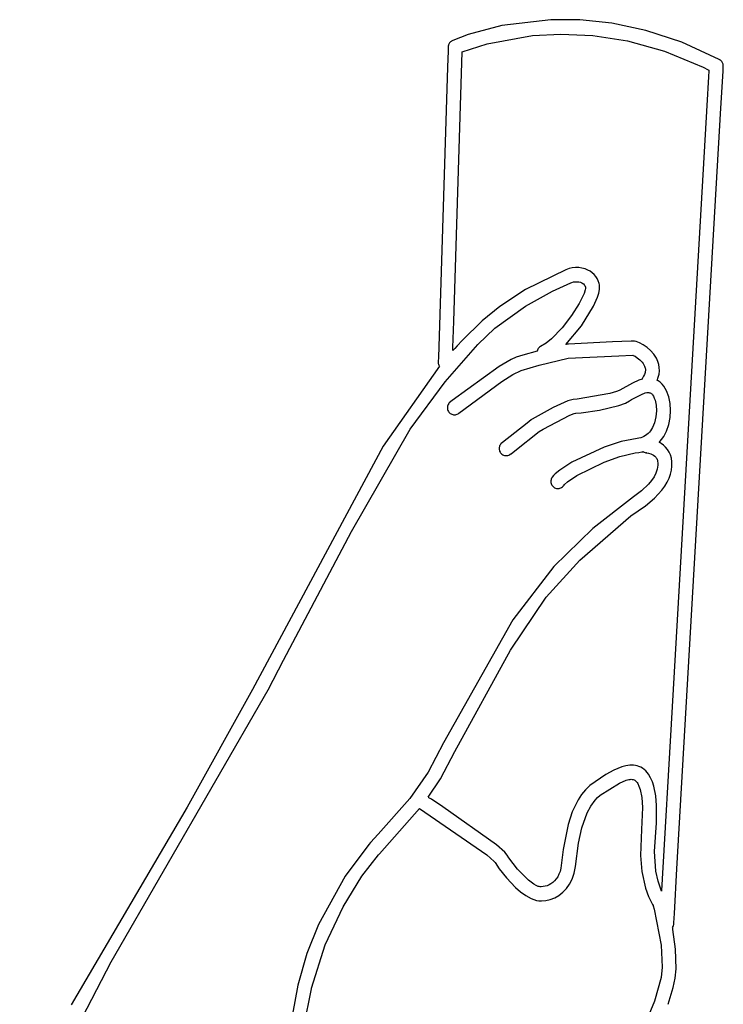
# Model space of a CAD drawing. Extents: x -74.1 to 10.8, y -36.7 to 44.6.
# Tile 101 of 199: x -41.7 to -40.7, y 20.3 to 21.8. Entities that reach past the tile are written whole.
import ezdxf

# ---------------------------------------------------------------- set-up
doc = ezdxf.new("R2010")
doc.units = 0

msp = doc.modelspace()

# ---------------------------------------------------------------- linework, layer by layer
at = {"layer": 'Layer 1', "color": 7, "linetype": 'CONTINUOUS'}
for p, q in [((-40.932172, 21.793344), (-41.00443, 21.784726)), ((-40.889051, 21.793051), (-40.932172, 21.793344)), ((-40.842032, 21.788168), (-40.889051, 21.793051)), ((-40.791689, 21.777552), (-40.842032, 21.788168)), ((-41.00443, 21.784726), (-41.05422, 21.771449)), ((-40.738595, 21.760063), (-40.791689, 21.777552)), ((-41.082123, 21.75829), (-41.082601, 21.757403)), ((-41.081562, 21.759126), (-41.082123, 21.75829)), ((-41.080922, 21.759905), (-41.081562, 21.759126)), ((-41.080208, 21.760621), (-41.080922, 21.759905)), ((-41.079422, 21.761267), (-41.080208, 21.760621)), ((-41.078569, 21.761838), (-41.079422, 21.761267)), ((-41.077654, 21.762327), (-41.078569, 21.761838)), ((-41.076958, 21.762649), (-41.077654, 21.762327)), ((-41.05422, 21.771449), (-41.076958, 21.762649)), ((-41.025794, 21.757868), (-40.959344, 21.769791)), ((-40.959344, 21.769791), (-40.917136, 21.772103)), ((-40.917136, 21.772103), (-40.869995, 21.770045)), ((-40.869995, 21.770045), (-40.818716, 21.762167)), ((-40.818716, 21.762167), (-40.764091, 21.747015)), ((-40.683323, 21.734557), (-40.738595, 21.760063)), ((-41.083804, 21.747131), (-41.084545, 21.723236)), ((-41.083639, 21.752441), (-41.083804, 21.747131)), ((-41.083604, 21.75347), (-41.083639, 21.752441)), ((-41.083498, 21.754499), (-41.083604, 21.75347)), ((-41.083292, 21.755501), (-41.083498, 21.754499)), ((-41.082992, 21.756472), (-41.083292, 21.755501)), ((-41.082601, 21.757403), (-41.082992, 21.756472)), ((-41.075351, 21.347611), (-41.063, 21.745897)), ((-41.063, 21.745897), (-41.025794, 21.757868)), ((-40.764091, 21.747015), (-40.706913, 21.723137)), ((-40.682882, 21.734322), (-40.683323, 21.734557)), ((-40.682793, 21.734274), (-40.682852, 21.734306)), ((-40.682675, 21.734208), (-40.682793, 21.734274)), ((-40.681768, 21.733634), (-40.682675, 21.734208)), ((-40.680935, 21.732977), (-40.681768, 21.733634)), ((-40.68018, 21.732246), (-40.680935, 21.732977)), ((-40.679505, 21.731447), (-40.68018, 21.732246)), ((-40.678916, 21.730587), (-40.679505, 21.731447)), ((-40.678415, 21.729673), (-40.678916, 21.730587)), ((-40.678008, 21.728713), (-40.678415, 21.729673)), ((-41.084545, 21.723236), (-41.098064, 21.294897)), ((-40.706913, 21.723137), (-40.699626, 21.719466)), ((-40.699626, 21.719466), (-40.698713, 21.718996)), ((-40.698648, 21.717806), (-40.699163, 21.708887)), ((-40.698713, 21.718996), (-40.698583, 21.718929)), ((-40.698599, 21.718654), (-40.698648, 21.717806)), ((-40.698586, 21.718864), (-40.698599, 21.718654)), ((-40.698584, 21.718914), (-40.698586, 21.718864)), ((-40.680956, 21.662806), (-40.677813, 21.717201)), ((-40.677698, 21.727713), (-40.678008, 21.728713)), ((-40.677813, 21.717201), (-40.67739, 21.724531)), ((-40.677489, 21.726681), (-40.677698, 21.727713)), ((-40.677384, 21.725623), (-40.677489, 21.726681)), ((-40.677389, 21.724547), (-40.677384, 21.725623)), ((-40.699163, 21.708887), (-40.7016, 21.666693)), ((-40.7016, 21.666693), (-40.753355, 20.770785)), ((-40.745829, 20.539876), (-40.680956, 21.662806)), ((-40.910002, 21.424319), (-40.969225, 21.394957)), ((-40.905054, 21.426025), (-40.910002, 21.424319)), ((-40.900362, 21.427012), (-40.905054, 21.426025)), ((-40.895585, 21.427454), (-40.900362, 21.427012)), ((-40.890808, 21.427352), (-40.895585, 21.427454)), ((-40.886115, 21.42671), (-40.890808, 21.427352)), ((-40.881591, 21.425528), (-40.886115, 21.42671)), ((-40.877321, 21.423811), (-40.881591, 21.425528)), ((-40.873894, 21.421906), (-40.877321, 21.423811)), ((-40.870818, 21.419682), (-40.873894, 21.421906)), ((-40.868076, 21.417137), (-40.870818, 21.419682)), ((-40.865679, 21.414285), (-40.868076, 21.417137)), ((-40.863639, 21.411139), (-40.865679, 21.414285)), ((-40.861965, 21.407711), (-40.863639, 21.411139)), ((-40.969225, 21.394957), (-41.007485, 21.369765)), ((-40.92977, 21.392565), (-40.902481, 21.404889)), ((-40.902481, 21.404889), (-40.901164, 21.405413)), ((-40.901164, 21.405413), (-40.898652, 21.406147)), ((-40.898652, 21.406147), (-40.896004, 21.406549)), ((-40.896004, 21.406549), (-40.893318, 21.40662)), ((-40.893318, 21.40662), (-40.890691, 21.406362)), ((-40.890691, 21.406362), (-40.888223, 21.405776)), ((-40.888223, 21.405776), (-40.886102, 21.404912)), ((-40.886102, 21.404912), (-40.884797, 21.404132)), ((-40.884797, 21.404132), (-40.883658, 21.403216)), ((-40.883658, 21.403216), (-40.88268, 21.40216)), ((-40.88268, 21.40216), (-40.881861, 21.400962)), ((-40.881861, 21.400962), (-40.881195, 21.39962)), ((-40.881195, 21.39962), (-40.880919, 21.398894)), ((-40.880773, 21.396641), (-40.881175, 21.394508)), ((-40.880919, 21.398894), (-40.880794, 21.398517)), ((-40.880794, 21.398517), (-40.880765, 21.398421)), ((-40.880708, 21.39754), (-40.880773, 21.396641)), ((-40.880765, 21.398421), (-40.88075, 21.398373)), ((-40.880736, 21.398321), (-40.880708, 21.39754)), ((-40.860669, 21.404016), (-40.861965, 21.407711)), ((-40.861305, 21.38959), (-40.860251, 21.395081)), ((-40.860247, 21.402124), (-40.860669, 21.404016)), ((-40.860251, 21.395081), (-40.860027, 21.39995)), ((-40.860027, 21.39995), (-40.860247, 21.402124)), ((-40.969272, 21.370483), (-40.92977, 21.392565)), ((-40.883001, 21.389037), (-40.890264, 21.374351)), ((-40.881175, 21.394508), (-40.883001, 21.389037)), ((-40.868828, 21.370294), (-40.863127, 21.383568)), ((-40.863127, 21.383568), (-40.861305, 21.38959)), ((-41.007485, 21.369765), (-41.033426, 21.349037)), ((-41.014557, 21.337807), (-40.969272, 21.370483)), ((-40.890264, 21.374351), (-40.901418, 21.356723)), ((-40.88671, 21.341347), (-40.868828, 21.370294)), ((-40.901418, 21.356723), (-40.915359, 21.338612)), ((-41.076539, 21.309297), (-41.075351, 21.347611)), ((-41.033426, 21.349037), (-41.063072, 21.319845)), ((-41.039924, 21.313927), (-41.014557, 21.337807)), ((-40.915359, 21.338612), (-40.930981, 21.32248)), ((-40.90991, 21.314018), (-40.88671, 21.341347)), ((-40.930981, 21.32248), (-40.939077, 21.315925)), ((-41.088157, 21.258756), (-41.039924, 21.313927)), ((-41.076652, 21.305653), (-41.076539, 21.309297)), ((-41.073982, 21.307884), (-41.075772, 21.30587)), ((-41.070375, 21.3119), (-41.073982, 21.307884)), ((-41.063072, 21.319845), (-41.070375, 21.3119)), ((-40.950583, 21.307953), (-40.951355, 21.306799)), ((-40.949652, 21.309002), (-40.950583, 21.307953)), ((-40.948567, 21.309926), (-40.949652, 21.309002)), ((-40.947328, 21.310707), (-40.948567, 21.309926)), ((-40.94718, 21.310787), (-40.947328, 21.310707)), ((-40.939077, 21.315925), (-40.94718, 21.310787)), ((-40.909778, 21.314044), (-40.909895, 21.314019)), ((-40.909737, 21.314054), (-40.909778, 21.314044)), ((-40.909542, 21.314091), (-40.909737, 21.314054)), ((-40.909111, 21.314158), (-40.909542, 21.314091)), ((-40.908244, 21.314239), (-40.909111, 21.314158)), ((-40.905757, 21.314366), (-40.908244, 21.314239)), ((-40.840842, 21.317595), (-40.905757, 21.314366)), ((-40.813444, 21.318808), (-40.840842, 21.317595)), ((-40.810633, 21.318881), (-40.813444, 21.318808)), ((-40.808551, 21.318742), (-40.810633, 21.318881)), ((-40.806218, 21.318271), (-40.808551, 21.318742)), ((-40.801076, 21.316408), (-40.806218, 21.318271)), ((-40.795562, 21.313442), (-40.801076, 21.316408)), ((-40.789993, 21.309526), (-40.795562, 21.313442)), ((-40.784688, 21.304811), (-40.789993, 21.309526)), ((-41.098064, 21.294897), (-41.098399, 21.288615)), ((-41.076677, 21.304853), (-41.076652, 21.305653)), ((-41.075772, 21.30587), (-41.076663, 21.304862)), ((-40.983112, 21.295075), (-40.990433, 21.291851)), ((-40.982979, 21.295123), (-40.983112, 21.295075)), ((-40.973557, 21.298282), (-40.982979, 21.295123)), ((-40.95242, 21.304246), (-40.973557, 21.298282)), ((-40.951966, 21.305558), (-40.952412, 21.304251)), ((-40.951355, 21.306799), (-40.951966, 21.305558)), ((-40.94922, 21.283551), (-40.906441, 21.293461)), ((-40.906441, 21.293461), (-40.906395, 21.293471)), ((-40.906395, 21.293471), (-40.906352, 21.293474)), ((-40.906352, 21.293474), (-40.831566, 21.297177)), ((-40.831566, 21.297177), (-40.811241, 21.298034)), ((-40.811212, 21.298035), (-40.810279, 21.297714)), ((-40.810279, 21.297714), (-40.80765, 21.296422)), ((-40.80765, 21.296422), (-40.804349, 21.294323)), ((-40.804349, 21.294323), (-40.800791, 21.291489)), ((-40.779962, 21.299449), (-40.784688, 21.304811)), ((-40.776133, 21.293592), (-40.779962, 21.299449)), ((-40.77403, 21.289018), (-40.776133, 21.293592)), ((-41.096396, 21.281693), (-41.179733, 21.163988)), ((-41.098399, 21.288615), (-41.098409, 21.288438)), ((-41.098406, 21.288417), (-41.098384, 21.287111)), ((-41.098384, 21.287111), (-41.098187, 21.285856)), ((-41.098187, 21.285856), (-41.097834, 21.284656)), ((-41.097834, 21.284656), (-41.097343, 21.283516)), ((-41.097343, 21.283516), (-41.09673, 21.282441)), ((-41.09673, 21.282441), (-41.096384, 21.281928)), ((-41.0963, 21.281811), (-41.096396, 21.281693)), ((-41.096384, 21.281928), (-41.096339, 21.281866)), ((-41.008482, 21.281441), (-41.077909, 21.23099)), ((-40.990433, 21.291851), (-41.008482, 21.281441)), ((-40.97597, 21.275499), (-40.94922, 21.283551)), ((-40.800791, 21.291489), (-40.797393, 21.287991)), ((-40.797393, 21.287991), (-40.795884, 21.286016)), ((-40.795884, 21.286016), (-40.794571, 21.283901)), ((-40.794571, 21.283901), (-40.793505, 21.281656)), ((-40.793505, 21.281656), (-40.792695, 21.27904)), ((-40.792695, 21.27904), (-40.792474, 21.277744)), ((-40.772618, 21.284403), (-40.77403, 21.289018)), ((-40.771863, 21.279731), (-40.772618, 21.284403)), ((-40.771752, 21.275027), (-40.771863, 21.279731)), ((-41.004296, 21.259309), (-40.98827, 21.269381)), ((-40.98827, 21.269381), (-40.97597, 21.275499)), ((-40.796657, 21.26439), (-40.797034, 21.263343)), ((-40.796145, 21.265399), (-40.796657, 21.26439)), ((-40.795082, 21.267093), (-40.796145, 21.265399)), ((-40.793695, 21.269839), (-40.795082, 21.267093)), ((-40.792801, 21.272516), (-40.793695, 21.269839)), ((-40.792537, 21.273835), (-40.792801, 21.272516)), ((-40.792395, 21.275144), (-40.792537, 21.273835)), ((-40.792474, 21.277744), (-40.792374, 21.276446)), ((-40.792374, 21.276446), (-40.792395, 21.275144)), ((-40.775168, 21.260963), (-40.773417, 21.265618)), ((-40.773417, 21.265618), (-40.772274, 21.270315)), ((-40.772274, 21.270315), (-40.771752, 21.275027)), ((-41.139864, 21.18877), (-41.088157, 21.258756)), ((-41.067837, 21.212384), (-41.004296, 21.259309)), ((-40.8116, 21.257037), (-40.830196, 21.246612)), ((-40.80221, 21.261036), (-40.8116, 21.257037)), ((-40.797282, 21.262528), (-40.80221, 21.261036)), ((-40.797191, 21.262812), (-40.797264, 21.262546)), ((-40.797034, 21.263343), (-40.797191, 21.262812)), ((-40.775092, 21.26092), (-40.77514, 21.260945)), ((-40.774899, 21.260819), (-40.775092, 21.26092)), ((-40.774515, 21.260612), (-40.774899, 21.260819)), ((-40.773751, 21.260174), (-40.774515, 21.260612)), ((-40.770762, 21.258108), (-40.773751, 21.260174)), ((-40.767896, 21.2555), (-40.770762, 21.258108)), ((-40.765173, 21.252304), (-40.767896, 21.2555)), ((-40.763037, 21.249119), (-40.765173, 21.252304)), ((-40.844991, 21.241623), (-40.893119, 21.233382)), ((-40.834845, 21.24457), (-40.844991, 21.241623)), ((-40.831352, 21.246014), (-40.834845, 21.24457)), ((-40.830196, 21.246612), (-40.831317, 21.246032)), ((-40.812709, 21.23263), (-40.798322, 21.240305)), ((-40.798322, 21.240305), (-40.792768, 21.24232)), ((-40.792768, 21.24232), (-40.790366, 21.242819)), ((-40.790366, 21.242819), (-40.788201, 21.24296)), ((-40.788201, 21.24296), (-40.787205, 21.242892)), ((-40.787205, 21.242892), (-40.786264, 21.242728)), ((-40.786264, 21.242728), (-40.785377, 21.242467)), ((-40.785377, 21.242467), (-40.784544, 21.242108)), ((-40.784544, 21.242108), (-40.783763, 21.241647)), ((-40.783763, 21.241647), (-40.783032, 21.241084)), ((-40.783032, 21.241084), (-40.78235, 21.240417)), ((-40.78235, 21.240417), (-40.781712, 21.239635)), ((-40.781712, 21.239635), (-40.780417, 21.237526)), ((-40.780417, 21.237526), (-40.779246, 21.234896)), ((-40.779246, 21.234896), (-40.778227, 21.231809)), ((-40.761023, 21.245291), (-40.763037, 21.249119)), ((-40.757909, 21.236617), (-40.761023, 21.245291)), ((-40.756033, 21.226922), (-40.757909, 21.236617)), ((-41.08471, 21.221673), (-41.084775, 21.220345)), ((-41.084775, 21.220345), (-41.084671, 21.219014)), ((-41.084477, 21.222983), (-41.08471, 21.221673)), ((-41.084078, 21.224257), (-41.084477, 21.222983)), ((-41.083515, 21.225477), (-41.084078, 21.224257)), ((-41.08279, 21.226626), (-41.083515, 21.225477)), ((-41.081904, 21.227686), (-41.08279, 21.226626)), ((-41.077909, 21.23099), (-41.081904, 21.227686)), ((-40.92842, 21.22078), (-40.959489, 21.203888)), ((-40.906808, 21.230581), (-40.92842, 21.22078)), ((-40.898955, 21.232925), (-40.906808, 21.230581)), ((-40.893119, 21.233382), (-40.898955, 21.232925)), ((-40.86041, 21.217064), (-40.831758, 21.223696)), ((-40.831758, 21.223696), (-40.821958, 21.227418)), ((-40.821958, 21.227418), (-40.81607, 21.230657)), ((-40.81607, 21.230657), (-40.812709, 21.23263)), ((-40.778227, 21.231809), (-40.77676, 21.224519)), ((-40.77676, 21.224519), (-40.776244, 21.216167)), ((-40.755417, 21.216614), (-40.756033, 21.226922)), ((-41.084671, 21.219014), (-41.084395, 21.217699)), ((-41.084395, 21.217699), (-41.083945, 21.216418)), ((-41.083945, 21.216418), (-41.08332, 21.215186)), ((-41.08332, 21.215186), (-41.082517, 21.214022)), ((-41.082517, 21.214022), (-41.081564, 21.212977)), ((-41.081564, 21.212977), (-41.080505, 21.212089)), ((-41.080505, 21.212089), (-41.079358, 21.211361)), ((-41.079358, 21.211361), (-41.078139, 21.210795)), ((-41.078139, 21.210795), (-41.076866, 21.210393)), ((-41.076866, 21.210393), (-41.075556, 21.210157)), ((-41.075556, 21.210157), (-41.074227, 21.210088)), ((-41.074227, 21.210088), (-41.072897, 21.210189)), ((-41.072897, 21.210189), (-41.071582, 21.210462)), ((-41.071582, 21.210462), (-41.070299, 21.210909)), ((-41.070299, 21.210909), (-41.069067, 21.211531)), ((-41.069067, 21.211531), (-41.067903, 21.212331)), ((-41.067903, 21.212331), (-41.067868, 21.212359)), ((-40.943544, 21.188979), (-40.903818, 21.209447)), ((-40.903818, 21.209447), (-40.897787, 21.211854)), ((-40.897787, 21.211854), (-40.895832, 21.212391)), ((-40.895832, 21.212391), (-40.895643, 21.212424)), ((-40.895643, 21.212424), (-40.895355, 21.212429)), ((-40.895355, 21.212429), (-40.887386, 21.213033)), ((-40.887386, 21.213033), (-40.86041, 21.217064)), ((-40.77691, 21.207263), (-40.778984, 21.198318)), ((-40.776244, 21.216167), (-40.77691, 21.207263)), ((-40.758053, 21.195779), (-40.756083, 21.206097)), ((-40.756083, 21.206097), (-40.755417, 21.216614)), ((-40.967086, 21.197972), (-41.00344, 21.169269)), ((-40.961223, 21.202601), (-40.967086, 21.197972)), ((-40.960624, 21.203075), (-40.961223, 21.202601)), ((-40.960481, 21.203188), (-40.960624, 21.203075)), ((-40.96044, 21.20322), (-40.960481, 21.203188)), ((-40.960338, 21.2033), (-40.96044, 21.20322)), ((-40.959489, 21.203888), (-40.960338, 21.2033)), ((-40.781889, 21.19133), (-40.784858, 21.18655)), ((-40.778984, 21.198318), (-40.781889, 21.19133)), ((-40.761351, 21.186064), (-40.758053, 21.195779)), ((-41.226133, 21.038041), (-41.139864, 21.18877)), ((-40.9852, 21.157128), (-40.949244, 21.185517)), ((-40.949244, 21.185517), (-40.943544, 21.188979)), ((-40.796924, 21.177171), (-40.799387, 21.176337)), ((-40.794588, 21.178214), (-40.796924, 21.177171)), ((-40.792382, 21.179465), (-40.794588, 21.178214)), ((-40.790304, 21.180926), (-40.792382, 21.179465)), ((-40.788358, 21.182593), (-40.790304, 21.180926)), ((-40.786542, 21.184468), (-40.788358, 21.182593)), ((-40.784858, 21.18655), (-40.786542, 21.184468)), ((-40.768614, 21.173593), (-40.765441, 21.178175)), ((-40.765441, 21.178175), (-40.762659, 21.183209)), ((-40.762659, 21.183209), (-40.761351, 21.186064)), ((-41.179733, 21.163988), (-41.372652, 20.804574)), ((-41.008051, 21.162947), (-41.008303, 21.161641)), ((-41.007633, 21.164215), (-41.008051, 21.162947)), ((-41.007051, 21.165427), (-41.007633, 21.164215)), ((-41.006308, 21.166566), (-41.007051, 21.165427)), ((-41.005405, 21.167614), (-41.006308, 21.166566)), ((-41.00344, 21.169269), (-41.005405, 21.167614)), ((-40.8534, 21.162497), (-40.901039, 21.140152)), ((-40.828096, 21.170687), (-40.8534, 21.162497)), ((-40.804744, 21.175295), (-40.828096, 21.170687)), ((-40.801977, 21.175714), (-40.804744, 21.175295)), ((-40.799387, 21.176337), (-40.801977, 21.175714)), ((-40.772148, 21.169458), (-40.768614, 21.173593)), ((-40.771702, 21.169214), (-40.772147, 21.169455)), ((-40.770817, 21.168715), (-40.771702, 21.169214)), ((-40.769064, 21.167644), (-40.770817, 21.168715)), ((-40.765674, 21.165196), (-40.769064, 21.167644)), ((-40.762513, 21.162314), (-40.765674, 21.165196)), ((-40.759674, 21.158968), (-40.762513, 21.162314)), ((-41.008303, 21.161641), (-41.008388, 21.160313)), ((-41.008388, 21.160313), (-41.008303, 21.158982)), ((-41.008303, 21.158982), (-41.008047, 21.157664)), ((-41.008047, 21.157664), (-41.007616, 21.156378)), ((-41.007616, 21.156378), (-41.00701, 21.15514)), ((-41.00701, 21.15514), (-41.006225, 21.153967)), ((-41.006225, 21.153967), (-41.005287, 21.152905)), ((-41.005287, 21.152905), (-41.004241, 21.151999)), ((-41.004241, 21.151999), (-41.003104, 21.151253)), ((-41.003104, 21.151253), (-41.001893, 21.150668)), ((-41.001893, 21.150668), (-41.000626, 21.150246)), ((-41.000626, 21.150246), (-40.99932, 21.14999)), ((-40.99932, 21.14999), (-40.997992, 21.149902)), ((-40.997992, 21.149902), (-40.99666, 21.149983)), ((-40.99666, 21.149983), (-40.995342, 21.150236)), ((-40.995342, 21.150236), (-40.994054, 21.150663)), ((-40.994054, 21.150663), (-40.992814, 21.151265)), ((-40.992814, 21.151265), (-40.991639, 21.152045)), ((-40.991639, 21.152045), (-40.991498, 21.152155)), ((-40.991498, 21.152155), (-40.991381, 21.152247)), ((-40.991381, 21.152247), (-40.990837, 21.152677)), ((-40.990837, 21.152677), (-40.9852, 21.157128)), ((-40.85308, 21.1404), (-40.829975, 21.148597)), ((-40.829975, 21.148597), (-40.807675, 21.153873)), ((-40.807675, 21.153873), (-40.802098, 21.154626)), ((-40.802098, 21.154626), (-40.797699, 21.155332)), ((-40.797699, 21.155332), (-40.796625, 21.155562)), ((-40.796625, 21.155562), (-40.796091, 21.155685)), ((-40.796091, 21.155685), (-40.795826, 21.155748)), ((-40.79581, 21.155751), (-40.794337, 21.154912)), ((-40.794337, 21.154912), (-40.792743, 21.154297)), ((-40.792743, 21.154297), (-40.791896, 21.154098)), ((-40.791896, 21.154098), (-40.791011, 21.153984)), ((-40.791035, 21.153986), (-40.791079, 21.153988)), ((-40.791078, 21.153988), (-40.790933, 21.153974)), ((-40.790933, 21.153974), (-40.790267, 21.153889)), ((-40.790267, 21.153889), (-40.787737, 21.153399)), ((-40.787737, 21.153399), (-40.784207, 21.152294)), ((-40.784207, 21.152294), (-40.782289, 21.151443)), ((-40.782289, 21.151443), (-40.780389, 21.150354)), ((-40.780389, 21.150354), (-40.778596, 21.149001)), ((-40.778596, 21.149001), (-40.776999, 21.147356)), ((-40.757249, 21.155129), (-40.759674, 21.158968)), ((-40.755331, 21.150767), (-40.757249, 21.155129)), ((-40.754012, 21.145851), (-40.755331, 21.150767)), ((-40.901039, 21.140152), (-40.918962, 21.128387)), ((-40.893784, 21.120409), (-40.85308, 21.1404)), ((-40.776999, 21.147356), (-40.776302, 21.146416)), ((-40.776302, 21.146416), (-40.775687, 21.145391)), ((-40.775687, 21.145391), (-40.775165, 21.14428)), ((-40.775165, 21.14428), (-40.774749, 21.143079)), ((-40.774749, 21.143079), (-40.774448, 21.141784)), ((-40.774448, 21.141784), (-40.774393, 21.141462)), ((-40.774393, 21.141462), (-40.774068, 21.138513)), ((-40.774056, 21.135581), (-40.77434, 21.13267)), ((-40.774068, 21.138513), (-40.774056, 21.135581)), ((-40.753303, 21.140461), (-40.754012, 21.145851)), ((-40.753841, 21.128377), (-40.753203, 21.134405)), ((-40.753203, 21.134405), (-40.753303, 21.140461)), ((-40.928016, 21.120285), (-40.930014, 21.117822)), ((-40.925485, 21.12288), (-40.928016, 21.120285)), ((-40.918962, 21.128387), (-40.925485, 21.12288)), ((-40.907419, 21.111196), (-40.893784, 21.120409)), ((-40.779683, 21.118521), (-40.783364, 21.113102)), ((-40.776823, 21.124089), (-40.779683, 21.118521)), ((-40.774907, 21.129783), (-40.776823, 21.124089)), ((-40.77434, 21.13267), (-40.774907, 21.129783)), ((-40.75732, 21.116419), (-40.755214, 21.122381)), ((-40.755214, 21.122381), (-40.753841, 21.128377)), ((-40.931959, 21.11264), (-40.931992, 21.111306)), ((-40.931992, 21.111306), (-40.931855, 21.109982)), ((-40.931753, 21.113967), (-40.931959, 21.11264)), ((-40.931855, 21.109982), (-40.931553, 21.108687)), ((-40.931372, 21.115271), (-40.931753, 21.113967)), ((-40.931553, 21.108687), (-40.931086, 21.107437)), ((-40.930814, 21.116534), (-40.931372, 21.115271)), ((-40.931086, 21.107437), (-40.930458, 21.106249)), ((-40.930074, 21.117738), (-40.930814, 21.116534)), ((-40.930458, 21.106249), (-40.929673, 21.105141)), ((-40.930014, 21.117822), (-40.930074, 21.117738)), ((-40.929673, 21.105141), (-40.928732, 21.10413)), ((-40.928732, 21.10413), (-40.927639, 21.103233)), ((-40.915036, 21.103601), (-40.914023, 21.104539)), ((-40.914023, 21.104539), (-40.913123, 21.105629)), ((-40.913123, 21.105629), (-40.913082, 21.105687)), ((-40.913082, 21.105687), (-40.911691, 21.10735)), ((-40.911691, 21.10735), (-40.907419, 21.111196)), ((-40.787744, 21.107853), (-40.798111, 21.097951)), ((-40.783364, 21.113102), (-40.787744, 21.107853)), ((-40.768005, 21.098767), (-40.763719, 21.104609)), ((-40.763719, 21.104609), (-40.760156, 21.110495)), ((-40.760156, 21.110495), (-40.75732, 21.116419)), ((-40.927639, 21.103233), (-40.926435, 21.102489)), ((-40.926435, 21.102489), (-40.925172, 21.101926)), ((-40.925172, 21.101926), (-40.923869, 21.101542)), ((-40.923869, 21.101542), (-40.922541, 21.101333)), ((-40.922541, 21.101333), (-40.921207, 21.101297)), ((-40.921207, 21.101297), (-40.919883, 21.10143)), ((-40.919883, 21.10143), (-40.918586, 21.10173)), ((-40.918586, 21.10173), (-40.917335, 21.102194)), ((-40.917335, 21.102194), (-40.916146, 21.102818)), ((-40.916146, 21.102818), (-40.915036, 21.103601)), ((-40.798111, 21.097951), (-40.809804, 21.088991)), ((-40.778741, 21.08722), (-40.768005, 21.098767)), ((-40.809804, 21.088991), (-40.869814, 21.042201)), ((-40.814131, 21.060935), (-40.792341, 21.075876)), ((-40.792341, 21.075876), (-40.778741, 21.08722)), ((-40.889339, 20.995501), (-40.814131, 21.060935)), ((-41.32685, 20.847712), (-41.226133, 21.038041)), ((-40.869814, 21.042201), (-40.927508, 20.986038)), ((-40.938817, 20.940711), (-40.889339, 20.995501)), ((-40.927508, 20.986038), (-40.988151, 20.907455)), ((-40.991799, 20.862836), (-40.938817, 20.940711)), ((-40.988151, 20.907455), (-41.090627, 20.726049)), ((-41.073763, 20.713192), (-40.991799, 20.862836)), ((-41.349358, 20.804228), (-41.32685, 20.847712)), ((-41.581254, 20.402596), (-41.349358, 20.804228)), ((-41.372652, 20.804574), (-41.468895, 20.630792)), ((-40.753355, 20.770785), (-40.768554, 20.507673)), ((-41.090627, 20.726049), (-41.113051, 20.682715)), ((-41.094713, 20.672786), (-41.073763, 20.713192)), ((-41.113051, 20.682715), (-41.14032, 20.643895)), ((-40.838914, 20.685771), (-40.850699, 20.679175)), ((-40.827114, 20.690639), (-40.838914, 20.685771)), ((-40.821294, 20.692162), (-40.827114, 20.690639)), ((-40.815575, 20.692937), (-40.821294, 20.692162)), ((-40.809991, 20.69286), (-40.815575, 20.692937)), ((-40.80726, 20.692468), (-40.809991, 20.69286)), ((-40.804576, 20.691824), (-40.80726, 20.692468)), ((-40.801943, 20.690914), (-40.804576, 20.691824)), ((-40.799365, 20.689726), (-40.801943, 20.690914)), ((-40.796848, 20.688245), (-40.799365, 20.689726)), ((-40.794394, 20.686459), (-40.796848, 20.688245)), ((-40.792008, 20.684354), (-40.794394, 20.686459)), ((-40.789922, 20.682146), (-40.792008, 20.684354)), ((-41.112934, 20.645438), (-41.094713, 20.672786)), ((-40.850699, 20.679175), (-40.874314, 20.662994)), ((-40.830581, 20.666496), (-40.820773, 20.670757)), ((-40.820773, 20.670757), (-40.816809, 20.671767)), ((-40.816809, 20.671767), (-40.815038, 20.672)), ((-40.815038, 20.672), (-40.813398, 20.672057)), ((-40.813398, 20.672057), (-40.811884, 20.671939)), ((-40.811884, 20.671939), (-40.810487, 20.671649)), ((-40.810487, 20.671649), (-40.809201, 20.67119)), ((-40.809201, 20.67119), (-40.80802, 20.670564)), ((-40.80802, 20.670564), (-40.806936, 20.669774)), ((-40.806936, 20.669774), (-40.805888, 20.668762)), ((-40.805888, 20.668762), (-40.804799, 20.667403)), ((-40.788054, 20.679762), (-40.789922, 20.682146)), ((-40.784801, 20.674395), (-40.788054, 20.679762)), ((-40.782148, 20.668354), (-40.784801, 20.674395)), ((-40.78004, 20.661784), (-40.782148, 20.668354)), ((-40.880881, 20.656683), (-40.886732, 20.649504)), ((-40.874314, 20.662994), (-40.880881, 20.656683)), ((-40.859139, 20.64846), (-40.830581, 20.666496)), ((-40.804799, 20.667403), (-40.803772, 20.665788)), ((-40.803772, 20.665788), (-40.801906, 20.661835)), ((-40.801906, 20.661835), (-40.8003, 20.656991)), ((-40.8003, 20.656991), (-40.797916, 20.644986)), ((-40.777242, 20.647646), (-40.78004, 20.661784)), ((-41.14032, 20.643895), (-41.187044, 20.590831)), ((-41.112858, 20.645375), (-41.112908, 20.645408)), ((-41.112756, 20.64531), (-41.112858, 20.645375)), ((-41.111931, 20.64478), (-41.112756, 20.64531)), ((-41.108414, 20.642516), (-41.111931, 20.64478)), ((-41.091412, 20.631448), (-41.108414, 20.642516)), ((-40.891907, 20.641592), (-40.900398, 20.624117)), ((-40.886732, 20.649504), (-40.891907, 20.641592)), ((-40.872964, 20.632621), (-40.8666, 20.641398)), ((-40.8666, 20.641398), (-40.863012, 20.64517)), ((-40.863012, 20.64517), (-40.859139, 20.64846)), ((-40.797916, 20.644986), (-40.796708, 20.630476)), ((-40.77597, 20.633152), (-40.777242, 20.647646)), ((-41.468895, 20.630792), (-41.640079, 20.339209)), ((-41.185019, 20.562175), (-41.125709, 20.628862)), ((-41.125709, 20.628862), (-41.026569, 20.560374)), ((-41.012391, 20.575458), (-41.091412, 20.631448)), ((-40.878319, 20.622551), (-40.872964, 20.632621)), ((-40.796708, 20.630476), (-40.798027, 20.597784)), ((-40.776257, 20.60779), (-40.77597, 20.633152)), ((-40.900398, 20.624117), (-40.906683, 20.605346)), ((-40.886345, 20.600223), (-40.878319, 20.622551)), ((-40.906683, 20.605346), (-40.913959, 20.568267)), ((-40.891364, 20.577794), (-40.886345, 20.600223)), ((-40.798027, 20.597784), (-40.799674, 20.55961)), ((-40.778913, 20.565666), (-40.776257, 20.60779)), ((-41.187044, 20.590831), (-41.198094, 20.57879)), ((-41.200804, 20.575781), (-41.235886, 20.528974)), ((-41.200758, 20.575833), (-41.200804, 20.575781)), ((-41.200698, 20.5759), (-41.200738, 20.575855)), ((-41.198094, 20.57879), (-41.200698, 20.5759)), ((-41.000143, 20.564386), (-41.012391, 20.575458)), ((-40.913959, 20.568267), (-40.917077, 20.540834)), ((-40.895526, 20.543194), (-40.891364, 20.577794)), ((-41.210847, 20.528966), (-41.186614, 20.560378)), ((-41.186614, 20.560378), (-41.185019, 20.562175)), ((-41.026569, 20.560374), (-41.015556, 20.550668)), ((-40.996556, 20.560093), (-41.000143, 20.564386)), ((-40.994258, 20.55633), (-40.996556, 20.560093)), ((-40.981253, 20.539298), (-40.994258, 20.55633)), ((-40.799674, 20.55961), (-40.797745, 20.535836)), ((-40.776802, 20.536544), (-40.778913, 20.565666)), ((-41.015556, 20.550668), (-41.014242, 20.549085)), ((-41.014242, 20.549085), (-41.008141, 20.539866)), ((-41.008141, 20.539866), (-40.997683, 20.526631)), ((-40.965123, 20.523306), (-40.981253, 20.539298)), ((-40.917077, 20.540834), (-40.918362, 20.536162)), ((-40.897463, 20.533474), (-40.895526, 20.543194)), ((-40.749635, 20.474003), (-40.745829, 20.539876)), ((-41.235886, 20.528974), (-41.275095, 20.457485)), ((-41.238667, 20.483894), (-41.210847, 20.528966)), ((-40.997683, 20.526631), (-40.984193, 20.512469)), ((-40.957347, 20.517458), (-40.965123, 20.523306)), ((-40.924077, 20.525018), (-40.926477, 20.522204)), ((-40.921899, 20.528271), (-40.924077, 20.525018)), ((-40.919981, 20.53198), (-40.921899, 20.528271)), ((-40.918362, 20.536162), (-40.919981, 20.53198)), ((-40.904322, 20.517254), (-40.900439, 20.524833)), ((-40.900439, 20.524833), (-40.897463, 20.533474)), ((-40.797745, 20.535836), (-40.792285, 20.51116)), ((-40.773644, 20.521535), (-40.776802, 20.536544)), ((-40.984193, 20.512469), (-40.97672, 20.50597)), ((-40.953787, 20.51538), (-40.957347, 20.517458)), ((-40.950543, 20.513982), (-40.953787, 20.51538)), ((-40.949062, 20.513566), (-40.950543, 20.513982)), ((-40.947687, 20.513353), (-40.949062, 20.513566)), ((-40.946329, 20.513336), (-40.947687, 20.513353)), ((-40.94343, 20.513564), (-40.946329, 20.513336)), ((-40.940489, 20.514109), (-40.94343, 20.513564)), ((-40.937544, 20.514989), (-40.940489, 20.514109)), ((-40.934633, 20.516222), (-40.937544, 20.514989)), ((-40.931792, 20.517823), (-40.934633, 20.516222)), ((-40.929061, 20.519812), (-40.931792, 20.517823)), ((-40.926477, 20.522204), (-40.929061, 20.519812)), ((-40.914291, 20.505213), (-40.908983, 20.510719)), ((-40.908983, 20.510719), (-40.904322, 20.517254)), ((-40.792285, 20.51116), (-40.787833, 20.499006)), ((-40.768607, 20.506921), (-40.773644, 20.521535)), ((-40.97672, 20.50597), (-40.968982, 20.500354)), ((-40.968982, 20.500354), (-40.961142, 20.495994)), ((-40.961142, 20.495994), (-40.957235, 20.494401)), ((-40.957235, 20.494401), (-40.953364, 20.493261)), ((-40.939378, 20.493129), (-40.932789, 20.494692)), ((-40.932789, 20.494692), (-40.926325, 20.497216)), ((-40.926325, 20.497216), (-40.920115, 20.500718)), ((-40.920115, 20.500718), (-40.914291, 20.505213)), ((-40.787833, 20.499006), (-40.782021, 20.487252)), ((-40.768592, 20.507018), (-40.768598, 20.506906)), ((-40.768554, 20.507673), (-40.768592, 20.507018)), ((-41.265117, 20.427862), (-41.238667, 20.483894)), ((-40.953364, 20.493261), (-40.949549, 20.492622)), ((-40.949549, 20.492622), (-40.94596, 20.492508)), ((-40.94596, 20.492508), (-40.939378, 20.493129)), ((-40.782021, 20.487252), (-40.781191, 20.485821)), ((-40.781191, 20.485821), (-40.78098, 20.485465)), ((-40.78098, 20.485465), (-40.780927, 20.485376)), ((-40.780908, 20.485341), (-40.779543, 20.480253)), ((-40.779543, 20.480253), (-40.769326, 20.427395)), ((-40.750445, 20.459978), (-40.749635, 20.474003)), ((-41.275095, 20.457485), (-41.292211, 20.41469)), ((-40.752261, 20.453394), (-40.751382, 20.455003)), ((-40.752222, 20.453159), (-40.752259, 20.453365)), ((-40.752146, 20.452745), (-40.752222, 20.453159)), ((-40.751995, 20.451913), (-40.752146, 20.452745)), ((-40.751697, 20.450236), (-40.751995, 20.451913)), ((-40.747791, 20.421508), (-40.751697, 20.450236)), ((-40.751382, 20.455003), (-40.751036, 20.455858)), ((-40.751036, 20.455858), (-40.750771, 20.45675)), ((-40.750771, 20.45675), (-40.750598, 20.457682)), ((-40.750598, 20.457682), (-40.75055, 20.458163)), ((-40.75055, 20.458163), (-40.750543, 20.458288)), ((-40.750543, 20.458288), (-40.750539, 20.458357)), ((-40.750539, 20.458357), (-40.750521, 20.458668)), ((-40.750521, 20.458668), (-40.750445, 20.459978)), ((-41.285239, 20.363569), (-41.265117, 20.427862)), ((-40.769326, 20.427395), (-40.767696, 20.394506)), ((-40.746994, 20.392032), (-40.747791, 20.421508)), ((-41.292211, 20.41469), (-41.305516, 20.368371)), ((-41.716235, 20.14339), (-41.581254, 20.402596)), ((-40.767696, 20.394506), (-40.769335, 20.379708)), ((-40.748427, 20.378288), (-40.746994, 20.392032)), ((-40.769335, 20.379708), (-40.779131, 20.344433)), ((-40.751468, 20.364733), (-40.748427, 20.378288)), ((-41.305516, 20.368371), (-41.374394, 19.99308)), ((-41.285479, 20.362506), (-41.285283, 20.363375)), ((-41.285283, 20.363375), (-41.285239, 20.363569)), ((-40.758809, 20.339949), (-40.751468, 20.364733)), ((-41.301916, 20.281645), (-41.285479, 20.362506)), ((-40.779131, 20.344433), (-40.810873, 20.268191))]:
    msp.add_line(p, q, dxfattribs=at)

doc.saveas('drawing.dxf')
